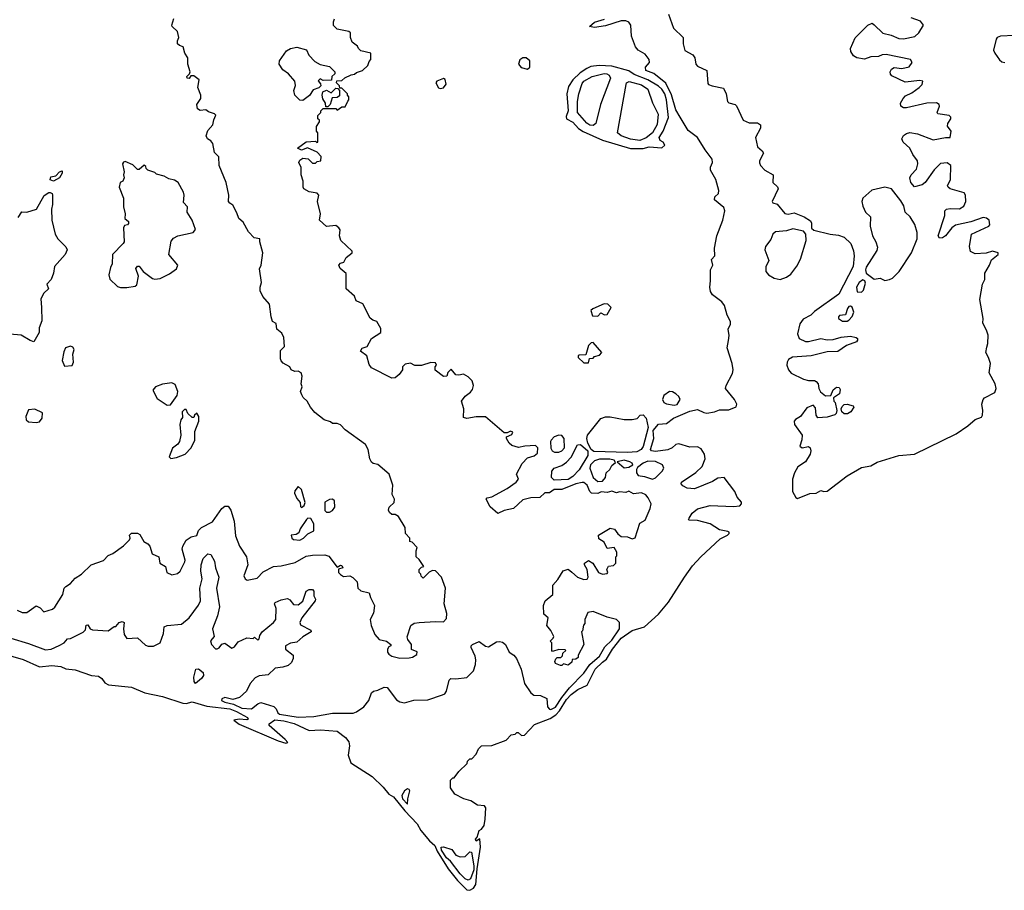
# Model space of a CAD drawing. Extents: x 2601477 to 2753313, y 449408 to 581029.
# Tile 54 of 203: x 2655079 to 2661391, y 449408 to 454990. Entities that reach past the tile are written whole.
import ezdxf

# ---------------------------------------------------------------- set-up
doc = ezdxf.new("R2010")
doc.units = 0

msp = doc.modelspace()

# ---------------------------------------------------------------- linework, layer by layer
at = {"layer": '0CON05XD'}
for points in [[(2659238, 455025), (2659270, 454935), (2659333.3, 454875), (2659331.9, 454835), (2659342.7, 454792.7), (2659395, 454763.8), (2659406.9, 454745), (2659414.3, 454705), (2659425, 454690.8), (2659483.6, 454663.6), (2659491.2, 454581.2), (2659495, 454573.3), (2659517.5, 454565), (2659590, 454550), (2659608.5, 454515), (2659616.7, 454465), (2659626.1, 454456.1), (2659665, 454446.2), (2659675, 454436.7), (2659716.2, 454345), (2659755, 454328.9), (2659808.3, 454328.3), (2659827.5, 454315), (2659827.5, 454295), (2659795.6, 454235), (2659810, 454175), (2659839.8, 454149.8), (2659846.9, 454135), (2659822.9, 454085), (2659822.1, 454072.1), (2659828.6, 454055), (2659855.3, 454025.3), (2659910, 453995), (2659906.7, 453945), (2659937.5, 453917.5), (2659941.9, 453905), (2659904, 453825), (2659907.5, 453815), (2659935, 453806.7), (2659985, 453746.4), (2660005, 453743.4), (2660045, 453750.9), (2660108.8, 453725), (2660149.2, 453699.2), (2660155.8, 453685.8), (2660154.2, 453654.2), (2660169.7, 453639.7), (2660275, 453614.5), (2660329.1, 453609.1), (2660364, 453595), (2660407.8, 453555), (2660425, 453507.5), (2660428.6, 453475), (2660422.4, 453407.6), (2660330.6, 453229.4), (2660175, 453118.5), (2660150.6, 453095), (2660101.1, 453068.9), (2660079.8, 453040.2), (2660064.6, 452975), (2660076.4, 452946.4), (2660116.6, 452926.6), (2660135, 452926), (2660215, 452945.4), (2660255, 452936.9), (2660295, 452938.7), (2660345, 452954.6), (2660405, 452960), (2660441.2, 452951.2), (2660450, 452945), (2660450, 452935), (2660443.3, 452925), (2660380, 452900), (2660325, 452862.3), (2660255, 452860.4), (2660154, 452834), (2660033.1, 452826.9), (2660008.4, 452811.6), (2659998.2, 452795), (2659996.9, 452775), (2660007.3, 452745), (2660025, 452724.4), (2660104, 452684), (2660135, 452675.6), (2660175, 452675.8), (2660185, 452670), (2660197.5, 452655), (2660201.4, 452625), (2660212.9, 452602.9), (2660245, 452577.5), (2660280, 452580), (2660295, 452616.2), (2660315, 452634), (2660332.3, 452632.3), (2660338.9, 452618.9), (2660335, 452591.2), (2660296.7, 452565), (2660297.5, 452545), (2660306.2, 452535), (2660316.7, 452485), (2660313.3, 452465), (2660305, 452456.7), (2660255, 452441.4), (2660195, 452437.5), (2660185.8, 452455), (2660181.7, 452501.7), (2660165, 452518.8), (2660125, 452501.8), (2660084.5, 452445), (2660052.9, 452427.1), (2660043.9, 452415), (2660046.5, 452395), (2660094.5, 452325), (2660093.7, 452296.3), (2660080, 452255), (2660095, 452244.4), (2660135, 452254.3), (2660146.7, 452245), (2660150.8, 452225), (2660146.2, 452203.8), (2660117.3, 452155), (2660067.1, 452122.9), (2660045.4, 452085), (2660033.3, 452045), (2660033.1, 451965), (2660055, 451926.2), (2660065, 451920), (2660145, 451951.4), (2660185, 451953.8), (2660215, 451971.2), (2660235, 451964), (2660255, 451967.5), (2660384.3, 452065.7), (2660475, 452118.4), (2660535, 452129.4), (2660576.9, 452153.1), (2660714.8, 452195.2), (2660814.7, 452205.3), (2661081.9, 452335), (2661158, 452385), (2661205, 452426.7), (2661245, 452442.5), (2661252.5, 452455), (2661253.3, 452485), (2661246.7, 452525), (2661256.2, 452555), (2661265, 452566), (2661330, 452600), (2661340, 452625), (2661333.5, 452655), (2661293.3, 452725), (2661303.8, 452785), (2661291.1, 452825), (2661273.4, 452855), (2661279.4, 452889.4), (2661286.4, 452913.6), (2661287.3, 452967.3), (2661278.3, 452998.3), (2661252.9, 453045), (2661256.5, 453075), (2661233.5, 453195), (2661252.5, 453295), (2661266.2, 453325), (2661266.8, 453365), (2661297.1, 453415), (2661309.8, 453450.2), (2661352.5, 453485), (2661352.5, 453495), (2661315.8, 453505.8), (2661275, 453492.5), (2661205, 453488.5), (2661174.6, 453504.6), (2661168.5, 453535), (2661180.6, 453615), (2661292, 453665), (2661299.4, 453675), (2661294.6, 453704.6), (2661278.3, 453718.3), (2661255, 453720.9), (2661176.2, 453693.8), (2661077.7, 453672.3), (2661055.2, 453654.8), (2661015, 453603.9), (2660995, 453591.8), (2660975, 453588.6), (2660968.2, 453605), (2661009.7, 453735), (2661011.1, 453765), (2661020.8, 453775), (2661045, 453780), (2661105, 453776.4), (2661131.5, 453795), (2661145.6, 453825), (2661142.7, 453865), (2661135, 453879.4), (2661044.8, 453904.7), (2661030.6, 453915), (2661027.8, 453925), (2661045.4, 453965), (2661048.8, 454055), (2661025, 454071.8), (2660981.8, 454068.2), (2660942.7, 454027.3), (2660884.5, 453945), (2660865, 453931.8), (2660815, 453917.3), (2660791.8, 453945), (2660786.2, 453975), (2660795, 453994.3), (2660827.6, 454032.4), (2660836.8, 454065), (2660834, 454084), (2660805, 454124.4), (2660786.6, 454166.6), (2660743.7, 454203.7), (2660733.6, 454225), (2660745, 454247.8), (2660765, 454261.1), (2660785, 454265.5), (2660835, 454258.2), (2660935, 454220), (2661015, 454234.6), (2661045, 454233.8), (2661051.1, 454275), (2661026.9, 454306.9), (2661030, 454325), (2661048.1, 454355), (2661048.1, 454365), (2661038.8, 454375), (2660966, 454386), (2660961.2, 454395), (2660975.7, 454435.7), (2660974.2, 454445), (2660956, 454456), (2660895, 454454.7), (2660765, 454424.6), (2660745, 454425.6), (2660728.6, 454435), (2660725.6, 454455), (2660742.2, 454485), (2660758.7, 454501.3), (2660799, 454521), (2660845.2, 454554.8), (2660865.6, 454575), (2660869.2, 454595), (2660850.7, 454600.7), (2660755, 454588.2), (2660670.2, 454630.2), (2660660.7, 454640.7), (2660660, 454655), (2660667.9, 454672.1), (2660685, 454683.1), (2660735, 454676.2), (2660781.7, 454688.3), (2660800, 454715), (2660790, 454735), (2660635, 454767.5), (2660607.5, 454765), (2660585, 454753.3), (2660535, 454751.2), (2660495, 454737.5), (2660445, 454744.4), (2660425, 454758.6), (2660408.1, 454785), (2660405.8, 454805), (2660435, 454872.5), (2660516.7, 454955), (2660545, 454968), (2660556.7, 454956.7), (2660613.4, 454903.4), (2660665, 454890.8), (2660715, 454868.2), (2660745, 454867.2), (2660817.5, 454882.5), (2660844.4, 454905), (2660873.3, 454955), (2660855, 454980.4), (2660795, 455000.9)], [(2656104, 454824), (2656090, 454835), (2656090, 454855), (2656100, 454875), (2656090, 454915), (2656056.7, 454945), (2656053.8, 454955), (2656066.4, 454996.4)], [(2656882.5, 454042.5), (2656868, 454075), (2656875, 454090), (2656895, 454102.5), (2656928.3, 454098.3), (2656955, 454070), (2656975, 454070), (2656985, 454080), (2657010, 454085), (2657011.7, 454111.7), (2656985, 454140), (2656925, 454167.5), (2656885, 454152.5), (2656860, 454165), (2656915, 454206.7), (2656975, 454210), (2656983, 454203), (2656990, 454205), (2656990, 454265), (2656982.5, 454275), (2656982.5, 454305), (2657000, 454335), (2657000, 454345), (2656990, 454355), (2656990, 454375), (2657010, 454395), (2657010, 454405), (2657025, 454420), (2657105, 454420), (2657115, 454410), (2657145, 454430), (2657165, 454430), (2657181.7, 454468.3), (2657190, 454475), (2657190, 454495), (2657180, 454505), (2657180, 454515), (2657145, 454550), (2657131.7, 454551.7), (2657130, 454565), (2657110, 454585), (2657111.7, 454598.3), (2657145, 454600), (2657163, 454617), (2657203, 454637), (2657225, 454640), (2657238.3, 454651.7), (2657276.4, 454663.6), (2657310, 454695), (2657318.3, 454721.7), (2657330, 454735), (2657330, 454775), (2657265, 454790), (2657250, 454805), (2657245, 454820), (2657210, 454845), (2657200, 454875), (2657200, 454905), (2657190, 454915), (2657115, 454930), (2657091.7, 454951.7), (2657090, 454975), (2657097.5, 454995)], [(2659622.2, 452932.2), (2659627.1, 452965), (2659621.9, 453005), (2659635, 453037.5), (2659635.6, 453055), (2659614.6, 453095), (2659597.3, 453157.3), (2659580.4, 453180.4), (2659521.1, 453225), (2659508.1, 453248.1), (2659502.5, 453275), (2659508.2, 453315), (2659506.8, 453385), (2659523.3, 453415), (2659515, 453453.3), (2659536.5, 453475), (2659533.7, 453525), (2659548.5, 453605), (2659586.8, 453705), (2659600, 453765), (2659592.2, 453785), (2659532.5, 453835), (2659536.4, 453853.6), (2659558.1, 453875), (2659561.5, 453895), (2659542.5, 453965), (2659507.1, 454025), (2659506.9, 454045), (2659520.9, 454075), (2659518.5, 454095), (2659473.1, 454155), (2659424.8, 454234.8), (2659365, 454280), (2659313.8, 454365), (2659285, 454412.5), (2659258.4, 454508.4), (2659221.9, 454581.9), (2659143.7, 454643.7), (2659093.3, 454665), (2659091.9, 454685), (2659117.1, 454715), (2659115.4, 454735), (2659089.4, 454769.4), (2659044.5, 454795), (2659026.4, 454815), (2659001.6, 454885), (2658996.9, 454955), (2658985, 454973.5), (2658965, 454983.1), (2658935, 454982), (2658835, 454951.1), (2658765, 454940.4), (2658732.5, 454945), (2658765, 454973.3), (2658827.6, 454992.4)], [(2661455, 454889.3), (2661366.7, 454885), (2661345.8, 454875), (2661339.4, 454865), (2661322.9, 454795), (2661330, 454775), (2661361.5, 454731.5), (2661375, 454719.5), (2661395, 454714.6)], [(2655063.6, 451203.6), (2655095, 451190), (2655125, 451190), (2655185, 451231.2), (2655210, 451220), (2655233.3, 451193.3), (2655289.7, 451210.3), (2655305, 451223.8), (2655356, 451305), (2655363.3, 451345), (2655375, 451356), (2655403.8, 451375), (2655435, 451410), (2655475.8, 451434.2), (2655537.5, 451495), (2655615, 451522.5), (2655646.4, 451553.6), (2655675, 451566.7), (2655745, 451616.2), (2655782.5, 451655), (2655787.5, 451665), (2655782.5, 451685), (2655795, 451697.5), (2655835, 451697.5), (2655849.3, 451689.3), (2655873.6, 451643.6), (2655899.3, 451629.3), (2655913.6, 451613.6), (2655927.5, 451565), (2655970, 451545), (2655976.4, 451506.4), (2656012.5, 451485), (2656022.5, 451445), (2656055, 451431.2), (2656090.7, 451439.3), (2656107.5, 451455), (2656136.7, 451515), (2656138.8, 451525), (2656120, 451595), (2656123.8, 451615), (2656146.4, 451653.6), (2656177.5, 451675), (2656215, 451683.3), (2656226.2, 451715), (2656243.8, 451735), (2656315, 451770), (2656375, 451856), (2656395, 451871.2), (2656415, 451870), (2656432.5, 451845), (2656454, 451774), (2656461.7, 451681.7), (2656488.8, 451615), (2656532, 451545), (2656541.2, 451495), (2656516.2, 451425), (2656523.3, 451405), (2656536.7, 451396.7), (2656601.2, 451408.8), (2656639.5, 451450.5), (2656705, 451484.4), (2656755, 451488), (2656845, 451508.9), (2656915, 451549.4), (2656955, 451557.1), (2657035, 451559.2), (2657060.6, 451550.6), (2657115, 451480), (2657135, 451492.5), (2657145, 451490), (2657150, 451475), (2657122.5, 451467.5), (2657123.3, 451445), (2657135, 451432.5), (2657155, 451420), (2657195, 451423.3), (2657213.6, 451413.6), (2657242.5, 451385), (2657247.5, 451345), (2657265, 451327.5), (2657320, 451315), (2657327.5, 451285), (2657352.5, 451235), (2657346.7, 451185), (2657326.7, 451145), (2657331.2, 451105), (2657355, 451047.5), (2657382.5, 451015), (2657430, 451005), (2657457.5, 450985), (2657457.5, 450975), (2657445, 450970), (2657437.5, 450955), (2657437.5, 450935), (2657445, 450922.5), (2657465, 450910), (2657515, 450896.7), (2657575, 450897.5), (2657597, 450903), (2657625, 450920), (2657626.4, 450936.4), (2657591.7, 450951.7), (2657590, 450985), (2657566.7, 451015), (2657563.6, 451033.6), (2657587.5, 451105), (2657608.3, 451121.7), (2657640, 451125), (2657745, 451132.5), (2657795, 451130), (2657815, 451150), (2657817, 451183), (2657800, 451245), (2657808.8, 451345), (2657783.3, 451415), (2657745, 451456.7), (2657725, 451457.5), (2657703, 451447), (2657665, 451410), (2657651.7, 451421.7), (2657650, 451435), (2657640, 451445), (2657640, 451465), (2657655, 451480), (2657670, 451485), (2657639.3, 451529.3), (2657620, 451545), (2657620, 451585), (2657627.5, 451605), (2657595, 451640), (2657580, 451645), (2657580, 451665), (2657552.5, 451695), (2657550, 451735), (2657507.5, 451805), (2657487, 451817), (2657465, 451817.5), (2657449.3, 451829.3), (2657443.3, 451845), (2657446.7, 451865), (2657480, 451895), (2657482.5, 451915), (2657466.7, 451945), (2657470, 452005), (2657447, 452077), (2657375, 452137.5), (2657345, 452143.8), (2657335, 452153.3), (2657324, 452175), (2657312, 452235), (2657295, 452266.7), (2657165, 452360), (2657135, 452392.5), (2657115, 452400), (2657085, 452400), (2657071.7, 452411.7), (2657030, 452425), (2656970.7, 452470.7), (2656943.3, 452505), (2656922.5, 452545), (2656897, 452567), (2656886.7, 452585), (2656880, 452605), (2656890, 452635), (2656882.5, 452655), (2656890, 452705), (2656882.5, 452725), (2656865, 452736.7), (2656843.6, 452733.6), (2656820, 452745), (2656810, 452765), (2656767.7, 452787.7), (2656755, 452802.5), (2656750, 452815), (2656750.7, 452869.3), (2656777.5, 452895), (2656771.7, 452951.7), (2656759.3, 452979.3), (2656727.5, 453005), (2656723, 453043), (2656700, 453055), (2656690, 453085), (2656680, 453165), (2656637.5, 453215), (2656620.7, 453250.7), (2656620, 453275), (2656628.8, 453305), (2656617, 453393), (2656627.5, 453415), (2656636.7, 453495), (2656617.5, 453565), (2656617.5, 453585), (2656581.7, 453591.7), (2656545, 453630), (2656510.7, 453690.7), (2656484.3, 453714.3), (2656471.7, 453751.7), (2656445, 453800), (2656425, 453812.5), (2656417.5, 453825), (2656420, 453865), (2656403.3, 453945), (2656357.5, 454055), (2656355, 454110), (2656328.3, 454138.3), (2656316.1, 454196.1), (2656303.3, 454213.3), (2656283.3, 454225), (2656273.3, 454245), (2656285, 454280), (2656317.5, 454315), (2656323, 454347), (2656337, 454377), (2656327, 454387), (2656288.3, 454398.3), (2656271.7, 454411.7), (2656235, 454406.7), (2656218.8, 454418.8), (2656213.6, 454446.4), (2656240, 454485), (2656240, 454505), (2656220, 454555), (2656230, 454605), (2656195, 454630), (2656175, 454630), (2656165, 454612.5), (2656152.5, 454615), (2656150, 454625), (2656168.3, 454641.7), (2656172.5, 454655), (2656157.5, 454705), (2656157.5, 454745), (2656136.7, 454775), (2656127.5, 454815), (2656104, 454824)], [(2656895, 454472.5), (2656873.9, 454473.9), (2656842.5, 454505), (2656836.7, 454535), (2656847, 454567), (2656843.3, 454595), (2656801.7, 454641.7), (2656765, 454667.5), (2656742, 454705), (2656744.3, 454725.7), (2656790.3, 454789.7), (2656815.9, 454804.1), (2656855, 454813.8), (2656917.5, 454797.5), (2656931.7, 454761.7), (2656971.7, 454721.7), (2657005, 454702.5), (2657065, 454690), (2657100, 454655), (2657098.3, 454641.7), (2657080, 454625), (2657078.3, 454601.7), (2657025, 454600), (2657005, 454610), (2656991.7, 454598.3), (2657008.3, 454578.3), (2657010, 454565), (2656997, 454553), (2656960.7, 454539.3), (2656936.4, 454503.6), (2656895, 454472.5)], [(2658335, 454672.5), (2658350, 454685), (2658350, 454725), (2658325, 454746.2), (2658304.1, 454745.9), (2658285, 454732.5), (2658276.7, 454705), (2658293.9, 454683.9), (2658335, 454672.5)], [(2658995, 454163.1), (2659075, 454164.3), (2659115, 454174.2), (2659195, 454167.1), (2659214.2, 454185), (2659205, 454204), (2659185, 454216.2), (2659178.6, 454235), (2659203.6, 454275), (2659237.4, 454362.6), (2659225.8, 454475), (2659215, 454514.2), (2659196.1, 454545), (2659175, 454563.1), (2659105, 454604.6), (2659019.1, 454639.2), (2658985, 454662.3), (2658875, 454691.9), (2658793.6, 454696.4), (2658740.9, 454689.1), (2658715, 454677.5), (2658671.8, 454648.2), (2658625.7, 454605), (2658598.3, 454561.7), (2658586.7, 454515), (2658594.4, 454405.6), (2658581.3, 454368.7), (2658584.5, 454354.5), (2658625, 454332.9), (2658662.2, 454292.2), (2658692.2, 454272.2), (2658815, 454217.1), (2658995, 454163.1)], [(2658755, 454312), (2658735, 454312.9), (2658715, 454326.2), (2658654, 454395), (2658654, 454465), (2658664.3, 454515), (2658685, 454580), (2658696, 454595), (2658750, 454625), (2658825, 454644.5), (2658842.6, 454642.6), (2658858, 454635), (2658866.2, 454615), (2658803.3, 454445), (2658772.5, 454325), (2658755, 454312)], [(2657775, 454547.5), (2657795, 454552.5), (2657813, 454577), (2657806.4, 454606.4), (2657795, 454612.5), (2657752.5, 454595), (2657746.7, 454585), (2657763.6, 454553.6), (2657775, 454547.5)], [(2659055, 454214.6), (2658994.7, 454224.7), (2658935, 454244.4), (2658911.2, 454265), (2658966.2, 454575), (2658970, 454585), (2658985.8, 454594.2), (2659065, 454571.4), (2659106.7, 454545), (2659136.4, 454456.4), (2659173, 454383), (2659165, 454317.5), (2659136.7, 454265), (2659095, 454231.2), (2659055, 454214.6)], [(2657055, 454430), (2657041.7, 454431.7), (2657040, 454455), (2657023, 454483), (2657017.5, 454505), (2657023, 454527), (2657045, 454537.5), (2657075, 454520), (2657105, 454550), (2657118.3, 454548.3), (2657130, 454535), (2657128.3, 454501.7), (2657115, 454490), (2657081.7, 454488.3), (2657070, 454445), (2657055, 454430)], [(2655765, 453273.8), (2655818.3, 453281.7), (2655830.7, 453289.3), (2655841.2, 453345), (2655822.5, 453395), (2655835, 453410), (2655845, 453410), (2655870, 453375), (2655930, 453330), (2655945, 453325.7), (2655979.5, 453330.5), (2656040, 453360), (2656085, 453392.5), (2656093.3, 453415), (2656034, 453485), (2656049.7, 453570.3), (2656065, 453588.8), (2656092.5, 453605), (2656190, 453625), (2656206.2, 453645), (2656183.9, 453703.9), (2656152.5, 453755), (2656155, 453790), (2656128.3, 453818.3), (2656133.8, 453865), (2656130, 453885), (2656095, 453946.2), (2656071.7, 453961.7), (2656035, 453970), (2656005, 453986.7), (2655955, 454000), (2655945, 454010), (2655900, 454025), (2655890, 454035), (2655888.3, 454048.3), (2655877, 454057), (2655845, 454030), (2655835, 454030), (2655805, 454060), (2655755, 454080), (2655743.6, 454076.4), (2655737.5, 454065), (2655747.5, 454015), (2655743.3, 453995), (2655747.5, 453975), (2655740, 453955), (2655723.8, 453945), (2655716.2, 453915), (2655743.3, 453845), (2655745, 453790), (2655756, 453745), (2655752.5, 453715), (2655776, 453695), (2655777, 453683), (2655770, 453675), (2655750.7, 453669.3), (2655743.3, 453655), (2655747.5, 453565), (2655742.5, 453555), (2655673.3, 453485), (2655672.5, 453425), (2655660, 453400), (2655651.2, 453355), (2655656.2, 453326.2), (2655705, 453280), (2655725, 453273.8), (2655765, 453273.8)], [(2655021.8, 451025), (2655135, 450991.1), (2655245, 450949.7), (2655281.2, 450955), (2655331.8, 450978.2), (2655364.5, 450995.5), (2655385, 451020), (2655405, 451022.5), (2655486.1, 451063.9), (2655501.7, 451078.3), (2655505, 451107.5), (2655515, 451110), (2655530, 451085), (2655545, 451077.5), (2655645, 451072.5), (2655685, 451100), (2655695, 451100), (2655717.5, 451125), (2655735, 451132.5), (2655747.5, 451125), (2655743.8, 451085), (2655748.8, 451048.8), (2655765, 451022.5), (2655835, 451027.5), (2655885, 450980), (2655903.3, 450973.3), (2655936.4, 450973.6), (2655980, 450995), (2656000, 451055), (2656005, 451096.7), (2656024.2, 451105.8), (2656116.2, 451115), (2656165, 451155.6), (2656225, 451236.7), (2656236.9, 451265), (2656234.4, 451345.6), (2656249.2, 451405), (2656240.9, 451455), (2656242.5, 451495), (2656255, 451535.7), (2656285, 451565.5), (2656305, 451560), (2656327.8, 451517.8), (2656334.6, 451475), (2656355.4, 451415), (2656340.9, 451345), (2656360.6, 451225), (2656347.5, 451167.5), (2656314.3, 451085), (2656326.2, 451035), (2656302.7, 451007.3), (2656307.5, 450985), (2656335, 450956.2), (2656345, 450956.2), (2656357.7, 450962.3), (2656375, 450986.7), (2656395, 450993.3), (2656439.3, 450960.7), (2656455, 450970), (2656479.3, 451000.7), (2656535, 451027.5), (2656575, 451022.5), (2656585, 451030), (2656605, 451012.5), (2656615, 451020), (2656618.3, 451041.7), (2656634.3, 451065.7), (2656706.2, 451125), (2656721.2, 451145), (2656723.9, 451213.9), (2656713.3, 451245), (2656717, 451253), (2656755, 451270), (2656795, 451278), (2656809.7, 451269.7), (2656835, 451240), (2656865, 451238.1), (2656895, 451261.2), (2656916, 451325), (2656934.4, 451335.6), (2656955.7, 451335.7), (2656963.8, 451325), (2656964, 451295), (2656976.2, 451275), (2656973.3, 451265), (2656888.6, 451155), (2656874, 451125), (2656880, 451110), (2656945.8, 451075.8), (2656946.7, 451065), (2656895, 451033.1), (2656855, 450998.6), (2656815, 450992), (2656783.3, 450975), (2656783.3, 450955), (2656832, 450915), (2656831.9, 450895), (2656820.8, 450869.2), (2656799.8, 450850.2), (2656765, 450838.6), (2656717.3, 450832.7), (2656671.1, 450788.9), (2656615, 450782.4), (2656589.2, 450770.8), (2656557.1, 450735), (2656532.5, 450685), (2656487.5, 450645), (2656445, 450632), (2656395, 450644), (2656375, 450636.7), (2656373.3, 450625), (2656393.3, 450615), (2656450.6, 450600.6), (2656502, 450575), (2656565, 450571.9), (2656605, 450604), (2656625, 450611.2), (2656707.1, 450587.1), (2656722.1, 450572.1), (2656733.1, 450545), (2656745, 450536.9), (2656865, 450518.4), (2656965, 450523.4), (2657085, 450543.7), (2657216, 450544), (2657238.6, 450551.4), (2657285.7, 450584.3), (2657318.1, 450625), (2657334.2, 450675), (2657346.7, 450685), (2657375, 450692), (2657415, 450711.2), (2657435, 450708), (2657495, 450629.5), (2657515, 450617.3), (2657545, 450610), (2657605, 450628), (2657695, 450628.8), (2657789.5, 450660.5), (2657805, 450667.5), (2657815.9, 450684.1), (2657833.3, 450755), (2657843.6, 450766.4), (2657875, 450763.8), (2657945, 450772), (2657988.8, 450815), (2658001.2, 450855), (2658002.5, 450885), (2657998.8, 450908.8), (2657973.3, 450965), (2657972.5, 450975), (2657982.5, 450985), (2658025, 451003.8), (2658065, 450974), (2658085, 450970), (2658135, 451002), (2658155, 451004.2), (2658175, 450999.2), (2658193.8, 450985), (2658216.2, 450935), (2658246.7, 450915), (2658263.8, 450895), (2658294, 450825), (2658316, 450735), (2658355, 450673.3), (2658375, 450660), (2658416.8, 450656.8), (2658458.6, 450638.6), (2658463.6, 450585), (2658475, 450570), (2658485, 450567.5), (2658515, 450583.1), (2658555, 450643.8), (2658602.8, 450707.2), (2658695, 450800), (2658733.6, 450856.4), (2658795, 450908.9), (2658831, 450969), (2658875, 451011.1), (2658923.3, 451085), (2658923.3, 451125), (2658905, 451143.8), (2658845, 451160), (2658755, 451196.2), (2658721.7, 451188.3), (2658702.5, 451145), (2658701.7, 451118.3), (2658693, 451107), (2658687.5, 451072.5), (2658680, 451065), (2658696.4, 450983.6), (2658660, 450915), (2658658.3, 450901.7), (2658645, 450890), (2658621.7, 450888.3), (2658618.3, 450871.7), (2658595, 450852.5), (2658565, 450860), (2658555, 450850), (2658545, 450850), (2658515, 450862.5), (2658510, 450875), (2658517, 450893), (2658525, 450900), (2658548.3, 450901.7), (2658558.3, 450911.7), (2658561.7, 450928.3), (2658580, 450945), (2658575, 450950), (2658535, 450952.5), (2658495, 450940), (2658490, 450945), (2658490, 450995), (2658480, 451005), (2658500, 451025), (2658502.5, 451035), (2658483.6, 451073.6), (2658457.5, 451105), (2658467.5, 451155), (2658438.3, 451178.3), (2658437.5, 451235), (2658447.5, 451265), (2658497.5, 451305), (2658496.2, 451365), (2658528.3, 451401.7), (2658563.3, 451456.7), (2658595, 451467.5), (2658618.8, 451448.8), (2658655, 451416.7), (2658695, 451401.2), (2658716.2, 451403.8), (2658722.5, 451415), (2658717.5, 451465), (2658700, 451495), (2658700, 451505), (2658725, 451522.5), (2658752.5, 451505), (2658790, 451445), (2658816.1, 451433.9), (2658845, 451440), (2658850, 451445), (2658842.5, 451465), (2658853.3, 451486.7), (2658885, 451490), (2658900, 451505), (2658900, 451545), (2658907, 451553), (2658907.5, 451575), (2658890, 451605), (2658845, 451600), (2658825, 451640), (2658791.7, 451661.7), (2658790, 451685), (2658865, 451730), (2658893, 451723), (2658913.6, 451693.6), (2658935, 451676.7), (2658975, 451673.3), (2659005, 451662.5), (2659025, 451667.5), (2659055, 451762.5), (2659088.8, 451781.2), (2659121.2, 451855), (2659126.7, 451885), (2659107.5, 451925), (2659093, 451943), (2659066.4, 451956.4), (2659015, 451950), (2658985, 451966.7), (2658965, 451957.5), (2658925, 451963.3), (2658905, 451956.7), (2658875, 451966.7), (2658845, 451958.8), (2658807, 451963), (2658785, 451951.2), (2658745, 451953.8), (2658733.9, 451963.9), (2658717.5, 452005), (2658695, 452023.3), (2658685, 452023.3), (2658645, 452013.8), (2658555, 451977.5), (2658505, 451976.7), (2658475, 451956.7), (2658445, 451956), (2658412.7, 451927.3), (2658355, 451924.4), (2658305, 451911.1), (2658245, 451856), (2658185, 451844), (2658145, 451823.3), (2658095, 451866.7), (2658070, 451915), (2658076.4, 451923.6), (2658105, 451930), (2658203.3, 451983.3), (2658262.5, 452025), (2658277.5, 452045), (2658263, 452077), (2658300, 452145), (2658335, 452180), (2658377, 452193), (2658398.3, 452211.7), (2658400, 452245), (2658385, 452260), (2658316.4, 452256.4), (2658277.5, 452247.5), (2658235, 452260), (2658217.5, 452275), (2658200, 452305), (2658200, 452315), (2658235, 452330), (2658240, 452345), (2658225, 452352.5), (2658205, 452340), (2658185, 452340), (2658065, 452443.8), (2658006.1, 452443.9), (2657945, 452432.5), (2657925, 452440), (2657926.2, 452495), (2657911.2, 452545), (2657935, 452576.7), (2657969.3, 452600.7), (2657981.7, 452618.3), (2657987.5, 452645), (2657980, 452675), (2657955, 452700), (2657925, 452717.5), (2657895, 452710), (2657875, 452712.5), (2657845, 452750), (2657823, 452727), (2657816.4, 452703.6), (2657795, 452702.5), (2657743, 452743), (2657742.5, 452765), (2657750, 452775), (2657745, 452790), (2657715, 452792.5), (2657655, 452772.5), (2657613, 452773), (2657585, 452787.5), (2657549.3, 452780.7), (2657532.5, 452765), (2657532.5, 452745), (2657512.5, 452715), (2657485.9, 452694.1), (2657465, 452691.2), (2657335, 452757.5), (2657318.3, 452778.3), (2657303.8, 452833.8), (2657263.9, 452863.9), (2657275, 452883.3), (2657306.4, 452893.6), (2657334.3, 452945.7), (2657393.3, 452985), (2657395, 453010), (2657367.5, 453055), (2657342.3, 453062.3), (2657325, 453076.7), (2657277.9, 453167.9), (2657237, 453187), (2657225, 453217.5), (2657172.5, 453265), (2657171.7, 453361.7), (2657133.8, 453395), (2657124.2, 453415), (2657135, 453428.8), (2657157.5, 453435), (2657172.5, 453465), (2657210, 453495), (2657210, 453505), (2657136.7, 453575), (2657128.8, 453605), (2657133, 453643), (2657125.9, 453655.9), (2657105, 453670), (2657045, 453663.3), (2657000, 453705), (2657007.5, 453745), (2656987.5, 453825), (2656997.5, 453865), (2656985, 453876.7), (2656935, 453886.2), (2656901.2, 453905), (2656895.9, 453915.9), (2656896.9, 453955), (2656884.3, 453995), (2656882.5, 454042.5)], [(2655295, 453953.8), (2655275, 453963.3), (2655278.3, 453981.7), (2655310.7, 453989.3), (2655333.3, 454015), (2655350, 454020), (2655351.2, 454005), (2655335, 453976.7), (2655295, 453953.8)], [(2655068.3, 453721.7), (2655093, 453757), (2655125, 453756.7), (2655187.5, 453775), (2655235, 453862.5), (2655265, 453882.5), (2655275, 453882.5), (2655287.5, 453875), (2655290, 453865), (2655290, 453805), (2655282, 453775), (2655284.3, 453705), (2655306.2, 453615), (2655323.8, 453585), (2655375, 453532.5), (2655383.3, 453515), (2655370, 453485), (2655302.3, 453407.7), (2655296, 453365), (2655280, 453325), (2655253.3, 453295), (2655262.5, 453265), (2655233.9, 453236.1), (2655215, 453200), (2655218.8, 453145), (2655221.7, 453058.3), (2655203.3, 453015), (2655203.3, 452985), (2655170, 452925), (2655145, 452932.5), (2655087.3, 452967.3), (2655015, 452973.3)], [(2660625, 453316.7), (2660655, 453323.3), (2660675, 453333.3), (2660717.5, 453375), (2660795.7, 453495), (2660832.5, 453585), (2660832, 453625), (2660816.7, 453676.7), (2660788.6, 453725), (2660756.2, 453756.2), (2660746.8, 453796.8), (2660729, 453829), (2660667.1, 453905), (2660625, 453915.5), (2660542.5, 453897.5), (2660485, 453846.2), (2660478, 453825), (2660484, 453795), (2660502.5, 453755), (2660532.5, 453725), (2660530.6, 453665), (2660545.6, 453605), (2660568.6, 453565), (2660578.3, 453531.7), (2660575, 453510), (2660506.2, 453403.8), (2660501.4, 453385), (2660504.7, 453364.7), (2660556.2, 453326.2), (2660595, 453333.3), (2660625, 453316.7)], [(2659955, 453324.4), (2659995, 453338.1), (2660022.4, 453357.6), (2660060.5, 453409.5), (2660083.8, 453455), (2660120, 453575), (2660118.6, 453615), (2660104.2, 453634.2), (2660035, 453648.9), (2659995, 453635.5), (2659925, 453630.5), (2659906.9, 453615), (2659895, 453580), (2659860, 453535), (2659855.8, 453515), (2659880.9, 453445), (2659863.1, 453405), (2659862.9, 453375), (2659879.2, 453355), (2659915, 453333.3), (2659955, 453324.4)], [(2660475, 453242.5), (2660488, 453255), (2660501.4, 453301.4), (2660496.2, 453316.2), (2660485, 453321.9), (2660460, 453305), (2660444.5, 453274.5), (2660448.8, 453245), (2660475, 453242.5)], [(2658785, 453090), (2658805, 453110), (2658828.3, 453098.3), (2658845, 453100), (2658870, 453145), (2658850, 453165), (2658827, 453167), (2658753, 453137), (2658740, 453125), (2658751.7, 453091.7), (2658785, 453090)], [(2660355, 453056.7), (2660383, 453057), (2660395, 453063.3), (2660415, 453087.5), (2660425.8, 453115), (2660415, 453147.5), (2660405, 453152.5), (2660395, 453150), (2660385, 453137.5), (2660373, 453097), (2660335, 453092.5), (2660327.5, 453085), (2660327.5, 453075), (2660355, 453056.7)], [(2654885, 450950), (2655102, 450888), (2655205, 450840), (2655285, 450848.6), (2655343.2, 450843.2), (2655375, 450828.9), (2655435, 450820.8), (2655540, 450785), (2655585, 450781.2), (2655605, 450766.7), (2655625, 450738), (2655647.5, 450725), (2655795, 450711.4), (2655880, 450675), (2655995, 450650), (2656125, 450608.5), (2656145, 450606.7), (2656185, 450616.7), (2656278, 450588), (2656425, 450572), (2656469.1, 450555), (2656540, 450515), (2656544, 450505), (2656535, 450500.9), (2656486.2, 450506.2), (2656452, 450498), (2656486.4, 450473.6), (2656735, 450366), (2656785, 450352.5), (2656797.5, 450355), (2656780, 450375), (2656678.8, 450465), (2656678.8, 450475), (2656715, 450501.2), (2656772.5, 450495), (2656838.3, 450478.3), (2656935, 450433.1), (2657007.1, 450437.1), (2657115, 450427.6), (2657168.2, 450388.2), (2657190, 450360), (2657193.2, 450335), (2657185.2, 450275), (2657201.8, 450225), (2657338.7, 450138.7), (2657409.6, 450069.6), (2657444.5, 450025), (2657475, 450006.9), (2657548.1, 449918.1), (2657626.9, 449835), (2657651.2, 449791.2), (2657705.7, 449725), (2657740, 449695), (2657755, 449658.8), (2657825, 449546.2), (2657885, 449471.4), (2657945, 449412.2), (2657965, 449408.1), (2657988.8, 449421.2), (2658004.2, 449445), (2658012.5, 449545), (2658034, 449685), (2658028.3, 449738.3), (2658005, 449723.3), (2658000, 449735), (2658011.2, 449748.8), (2658025, 449792.5), (2658039.3, 449800.7), (2658055.7, 449824.3), (2658064.1, 449864.1), (2658067.5, 449937.5), (2658058.8, 449948.8), (2658013.3, 449955), (2657971.7, 449981.7), (2657926.7, 449995), (2657867.5, 450025), (2657840, 450065), (2657840, 450115), (2657855, 450130), (2657865, 450130), (2657895, 450170), (2657948.3, 450221.7), (2657950, 450235), (2657965, 450250), (2657978.3, 450251.7), (2658005, 450280), (2658020, 450315), (2658040, 450335), (2658105, 450336.7), (2658198.3, 450371.7), (2658230, 450405), (2658255, 450410), (2658265, 450420), (2658275, 450420), (2658295, 450400), (2658315, 450403.3), (2658378.8, 450471.2), (2658480, 450510), (2658516.1, 450533.9), (2658540.6, 450559.4), (2658585, 450630.8), (2658615, 450662.7), (2658656.5, 450695), (2658716.9, 450723.1), (2658768.1, 450825), (2658815, 450871.7), (2658840.8, 450889.2), (2658880, 450955), (2658934.3, 451025), (2659005, 451073.4), (2659085, 451096.3), (2659175, 451179.1), (2659239.2, 451255), (2659340, 451415), (2659392.7, 451487.3), (2659444.9, 451545.1), (2659568.9, 451661.1), (2659616.2, 451685), (2659626.4, 451696.4), (2659626.7, 451705), (2659619.5, 451709.5), (2659565, 451718.8), (2659505, 451758.6), (2659425, 451779.6), (2659371.7, 451781.7), (2659367.5, 451785), (2659371.2, 451795), (2659390.6, 451825), (2659425, 451853.5), (2659505, 451875.5), (2659655, 451869.1), (2659695, 451872.9), (2659706, 451885), (2659705.5, 451895.5), (2659679.6, 451929.6), (2659664.2, 451965), (2659595, 452054), (2659555, 452050), (2659520.2, 452029.8), (2659405, 451982.2), (2659357.2, 451987.2), (2659330.9, 452000.9), (2659319.2, 452015), (2659322.5, 452025), (2659413.4, 452086.6), (2659454.2, 452125), (2659474.3, 452175), (2659470, 452205), (2659448.3, 452238.3), (2659425, 452251.4), (2659375, 452249.2), (2659305, 452271.1), (2659284.6, 452265.4), (2659261.9, 452245), (2659235, 452231.8), (2659155, 452221.1), (2659130, 452225), (2659123.8, 452235), (2659144.3, 452305), (2659140, 452355), (2659175, 452396), (2659225, 452400), (2659270.8, 452435), (2659375, 452480.9), (2659425, 452491.2), (2659465, 452470.4), (2659485, 452467.9), (2659532.5, 452475), (2659565, 452488.1), (2659625, 452489.2), (2659672.5, 452507.5), (2659675.6, 452525), (2659661.8, 452555), (2659604.7, 452625), (2659608.2, 452645), (2659648.4, 452721.6), (2659652.3, 452745), (2659646.2, 452785), (2659613.9, 452885), (2659622.2, 452932.2)], [(2655365, 452767.5), (2655415, 452772.5), (2655423.3, 452795), (2655420, 452845), (2655427.5, 452875), (2655419.3, 452889.3), (2655405, 452896.7), (2655373.3, 452885), (2655360.7, 452859.3), (2655350, 452805), (2655365, 452767.5)], [(2658725, 452790), (2658731.7, 452818.3), (2658755, 452820), (2658765, 452830), (2658795, 452840), (2658810, 452855), (2658755, 452920), (2658741.7, 452918.3), (2658725, 452900), (2658708.3, 452841.7), (2658665, 452840), (2658660, 452835), (2658660, 452825), (2658695, 452790), (2658725, 452790)], [(2656025, 452517.5), (2656045, 452520), (2656089.3, 452580.7), (2656092.5, 452605), (2656075, 452650), (2656055, 452662.5), (2655995, 452653.8), (2655950, 452635), (2655932.5, 452615), (2655960.7, 452560.7), (2656025, 452517.5)], [(2659275, 452517.5), (2659295, 452522.5), (2659313.3, 452555), (2659303.8, 452575), (2659285, 452590.8), (2659265, 452603.8), (2659245, 452606.7), (2659209.3, 452580.7), (2659200, 452555), (2659207.5, 452535), (2659225, 452526), (2659275, 452517.5)], [(2655185, 452407.5), (2655205, 452412.5), (2655223.3, 452435), (2655225, 452470), (2655175, 452492.5), (2655135, 452487.5), (2655117.5, 452445), (2655120, 452425), (2655135, 452412.5), (2655185, 452407.5)], [(2660385, 452462.7), (2660365, 452463.3), (2660350.8, 452475), (2660345.8, 452495), (2660351.1, 452508.9), (2660365, 452522.5), (2660384.4, 452525.6), (2660423.3, 452515), (2660426.2, 452505), (2660407.1, 452475), (2660385, 452462.7)], [(2656047, 452177), (2656085, 452183.3), (2656140, 452205), (2656177.5, 452245), (2656202.5, 452295), (2656200.7, 452349.3), (2656226.4, 452416.4), (2656226.7, 452445), (2656215, 452467.5), (2656200, 452455), (2656195, 452440), (2656185, 452440), (2656157.5, 452465), (2656145, 452490), (2656135, 452490), (2656120, 452475), (2656121.7, 452438.3), (2656112.5, 452425), (2656106.4, 452393.6), (2656112.5, 452325), (2656102.5, 452285), (2656091.7, 452268.3), (2656057.7, 452242.3), (2656037.5, 452187.5), (2656047, 452177)], [(2658975, 452214.9), (2658760.7, 452220.7), (2658743.5, 452233.5), (2658721.8, 452275), (2658714.4, 452305), (2658720, 452325), (2658805, 452433.3), (2658835, 452443.3), (2658865, 452443.3), (2658955, 452426.7), (2659005, 452426.7), (2659037.7, 452432.3), (2659057.5, 452455), (2659075, 452455.6), (2659095.3, 452435), (2659108.4, 452375), (2659076.4, 452253.6), (2659062.7, 452235), (2659035, 452218.8), (2658975, 452214.9)], [(2658535, 452217.1), (2658555, 452224.6), (2658571.1, 452245), (2658568.9, 452305), (2658555, 452324), (2658535, 452326.9), (2658506.2, 452315), (2658486, 452295), (2658481.2, 452285), (2658483.6, 452243.6), (2658492.5, 452225), (2658507.7, 452217.7), (2658535, 452217.1)], [(2658505, 452037.1), (2658488.2, 452055), (2658490, 452095), (2658505, 452114.2), (2658555, 452131.4), (2658585, 452152), (2658614.5, 452185.5), (2658655, 452263.8), (2658675, 452266.9), (2658722.1, 452225), (2658722, 452195), (2658665.5, 452104.5), (2658625, 452060.7), (2658595, 452041.8), (2658505, 452037.1)], [(2658785, 452028), (2658815, 452031.2), (2658833.8, 452055), (2658838.8, 452085), (2658862.5, 452105), (2658875, 452132.5), (2658898.3, 452151.7), (2658890, 452165), (2658863, 452173), (2658795, 452172), (2658765, 452160.8), (2658738, 452135), (2658733.9, 452113.9), (2658756.2, 452055), (2658785, 452028)], [(2658955, 452117.5), (2658985, 452120), (2659010, 452135), (2659006.4, 452146.4), (2658990, 452155), (2658955, 452166.7), (2658910, 452155), (2658955, 452117.5)], [(2659135, 452043.3), (2659155, 452053.3), (2659197.5, 452095), (2659207.5, 452115), (2659200, 452135), (2659155, 452158), (2659105, 452160), (2659075, 452147.5), (2659040.7, 452119.3), (2659032.5, 452105), (2659032.5, 452085), (2659045, 452066.7), (2659085, 452061.2), (2659135, 452043.3)], [(2656885, 451862.5), (2656902.5, 451875), (2656908, 451895), (2656885, 451977.5), (2656865, 451997.5), (2656841.7, 451968.3), (2656840, 451955), (2656855, 451920), (2656877.5, 451895), (2656878.3, 451868.3), (2656885, 451862.5)], [(2657045, 451832.5), (2657065, 451833.3), (2657085, 451842.5), (2657098.8, 451865), (2657096.2, 451905), (2657085, 451916.2), (2657065, 451913.3), (2657034.2, 451895.8), (2657035, 451843.3), (2657045, 451832.5)], [(2656875, 451653.8), (2656897.5, 451665), (2656926.4, 451693.6), (2656965, 451713.3), (2656965, 451757.5), (2656945, 451791.2), (2656927, 451793), (2656917.5, 451785), (2656877.5, 451725), (2656869.3, 451700.7), (2656851.7, 451688.3), (2656820, 451685), (2656822.5, 451665), (2656835, 451657.5), (2656875, 451653.8)], [(2656205, 450733.3), (2656196.7, 450746.7), (2656195.8, 450775), (2656207.5, 450825), (2656225, 450828.8), (2656254.3, 450805), (2656257.8, 450785), (2656245, 450765.8), (2656205, 450733.3)], [(2657565, 449960), (2657566.8, 449995), (2657579.2, 450045), (2657575.2, 450055.2), (2657565, 450059.1), (2657545, 450045.6), (2657527.8, 450015), (2657533.6, 449995), (2657565, 449960)], [(2657955, 449473.8), (2657935, 449482), (2657903, 449513), (2657840, 449595), (2657816.1, 449616.1), (2657783.8, 449665), (2657780, 449685), (2657795, 449687.1), (2657850.3, 449670.3), (2657874, 449634), (2657902.8, 449622.8), (2657934.8, 449625.2), (2657965, 449653.8), (2657975, 449652.5), (2657991.2, 449565), (2657990.7, 449539.3), (2657968.6, 449481.4), (2657955, 449473.8)]]:
    msp.add_lwpolyline(points, dxfattribs=at)

doc.saveas('drawing.dxf')
